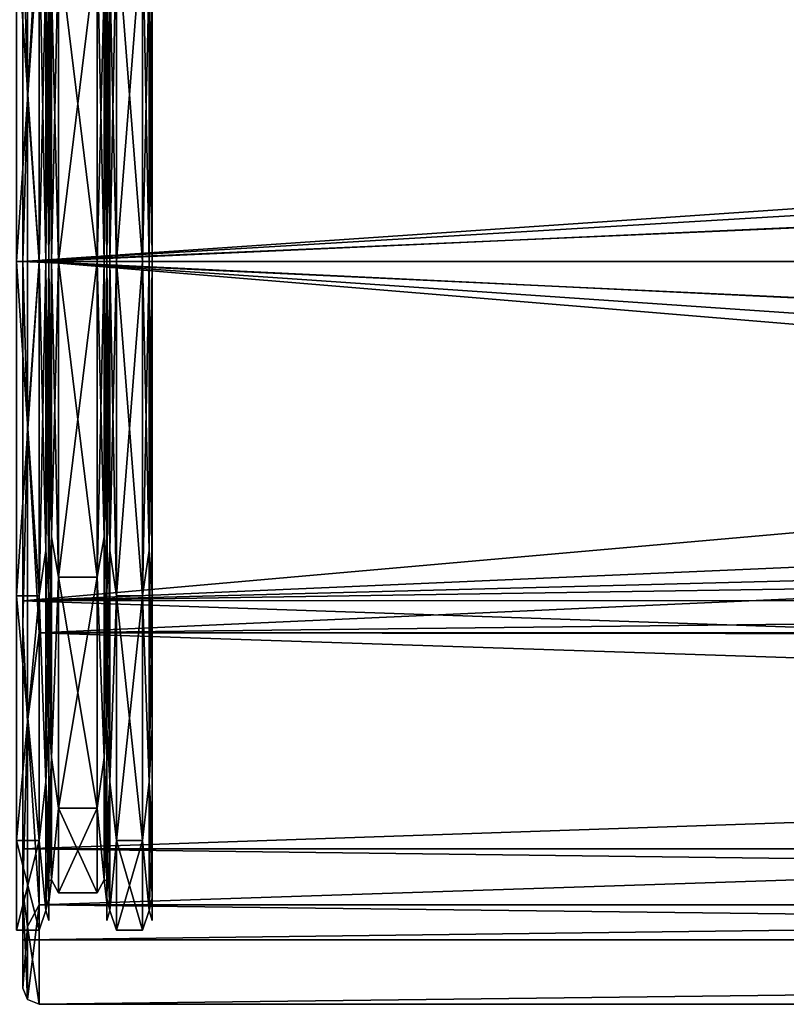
# Model space of a CAD drawing. Header units: metres. Extents: x -150 to 150, y -23 to 84.
# Tile 2 of 27: x -128 to -104, y -23 to 7. Entities that reach past the tile are written whole.
import ezdxf

# ---------------------------------------------------------------- set-up
doc = ezdxf.new("R2010")
doc.units = ezdxf.units.M
doc.layers.add('solid_26009110_SW0001', color=7, linetype='CONTINUOUS')

msp = doc.modelspace()

# ---------------------------------------------------------------- linework, layer by layer
at = {"layer": 'solid_26009110_SW0001'}
for points in [[(-127.853554, 5.085394, 22.280567), (-127.853554, 14.248958, 17.867628), (-128, 11.25114, 19.484911)], [(-127.853554, 14.248958, -17.867628), (-127.853554, 5.085394, -22.280567), (-128, 11.251139, -19.484911)], [(-127.853554, 5.085394, 22.280567), (-127.5, 11.5, 19.918585), (-127.853554, 14.248958, 17.867628)], [(-127.853554, 14.248958, -17.867628), (-127.5, 11.5, -19.918585), (-127.853554, 5.085394, -22.280567)], [(-127.853554, 5.085394, 22.280567), (-127.5, 0, 23), (-127.5, 11.5, 19.918585)], [(-127.853554, 5.085394, -22.280567), (-127.5, 11.5, -19.918585), (-127.5, 0, -23)], [(-127.5, 0, 23), (127.5, 0, 23), (127.5, 11.5, 19.918585)], [(-127.5, 11.5, 19.918585), (-127.5, 0, 23), (127.5, 11.5, 19.918585)], [(-12.069973, 0, -23), (-127.5, 0, -23), (-127.5, 11.5, -19.918585)], [(-10.559912, 5.627212, -22.300997), (-12.069973, 0, -23), (-127.5, 11.5, -19.918585)], [(-8.603071, 8.15028, -21.507509), (-10.559912, 5.627212, -22.300997), (-127.5, 11.5, -19.918585)], [(-128, 0, 21.000004), (-128, 0, 22.5), (-128, 11.25114, 19.484911)], [(-127.853554, 5.085394, 22.280567), (-128, 11.25114, 19.484911), (-128, 0, 22.5)], [(-128, 10.500185, 18.18642), (-128, 0, 21.000004), (-128, 11.25114, 19.484911)], [(-128, 0, -21.000004), (-128, 11.251139, -19.484911), (-128, 0, -22.5)], [(-127.853554, 5.085394, -22.280567), (-128, 0, -22.5), (-128, 11.251139, -19.484911)], [(-128, 0, -21.000004), (-128, 10.500185, -18.18642), (-128, 11.251139, -19.484911)], [(-2.694294, 8.587244, -19.164009), (-128, 10.500185, -18.18642), (-128, 0, -21.000004)], [(97.199997, 0, 21), (-128, 0, 21.000004), (-128, 10.500185, 18.18642)], [(97.199997, 10.499961, 18.186556), (97.199997, 0, 21), (-128, 10.500185, 18.18642)], [(-128.199997, 10.349999, -17.926725), (-127.5, 10.349999, -17.926725), (-127.5, 0, -20.700001)], [(-128.199997, 10.349999, -17.926725), (-127.5, 0, -20.700001), (-128.199997, 0, -20.700001)], [(-128.199997, 0, 20.700001), (-127.5, 0, 20.700001), (-127.5, 10.349999, 17.926725)], [(-128.199997, 10.349999, 17.926725), (-128.199997, 0, 20.700001), (-127.5, 10.349999, 17.926725)], [(-127.5, 10.349999, -17.926725), (-127.287865, 0, -20.612131), (-127.5, 0, -20.700001)], [(-127.287865, 8.943269, 18.570889), (-127.5, 10.349999, 17.926725), (-127.5, 0, 20.700001)], [(-127.287865, 8.943269, -18.570889), (-127.287865, 0, -20.612131), (-127.5, 10.349999, -17.926725)], [(-127.287865, 8.943269, -18.570889), (-127.199997, 10.193195, -17.670843), (-127.199997, 0, -20.4)], [(-127.287865, 0, 20.612131), (-127.199997, 0, 20.4), (-127.199997, 10.19319, 17.670845)], [(-127.287865, 8.943269, 18.570889), (-127.287865, 0, 20.612131), (-127.199997, 10.19319, 17.670845)], [(-127.199997, 0, -19.85), (-127.199997, 0, -20.4), (-127.199997, 10.193195, -17.670843)], [(-127.199997, 9.918273, -17.194485), (-127.199997, 0, -19.85), (-127.199997, 10.193195, -17.670843)], [(-127.199997, 9.918295, 17.194473), (-127.199997, 10.19319, 17.670845), (-127.199997, 0, 20.4)], [(-125.400002, 9.918293, -17.194473), (-125.400002, 10.193195, -17.670843), (-125.400002, 0, -20.4)], [(-125.312134, 0, -20.612131), (-125.400002, 0, -20.4), (-125.400002, 10.193195, -17.670843)], [(-125.312134, 8.943269, -18.570889), (-125.312134, 0, -20.612131), (-125.400002, 10.193195, -17.670843)], [(-125.400002, 0, 19.85), (-125.400002, 0, 20.4), (-125.400002, 10.19319, 17.670845)], [(-125.312134, 8.943269, 18.570889), (-125.400002, 10.19319, 17.670845), (-125.400002, 0, 20.4)], [(-125.400002, 9.918288, 17.194477), (-125.400002, 0, 19.85), (-125.400002, 10.19319, 17.670845)], [(-125.312134, 0, 20.612131), (-125.099998, 0, 20.700001), (-125.099998, 10.349999, 17.926725)], [(-125.312134, 8.943269, 18.570889), (-125.312134, 0, 20.612131), (-125.099998, 10.349999, 17.926725)], [(-125.312134, 8.943269, -18.570889), (-125.099998, 10.349999, -17.926725), (-125.099998, 0, -20.700001)], [(-125.099998, 10.349999, -17.926725), (-124.300003, 10.349999, -17.926725), (-124.300003, 0, -20.700001)], [(-125.099998, 0, -20.700001), (-125.099998, 10.349999, -17.926725), (-124.300003, 0, -20.700001)], [(-125.099998, 0, 20.700001), (-124.300003, 0, 20.700001), (-124.300003, 10.349999, 17.926725)], [(-125.099998, 10.349999, 17.926725), (-125.099998, 0, 20.700001), (-124.300003, 10.349999, 17.926725)], [(-124.087868, 0, -20.612131), (-124.300003, 0, -20.700001), (-124.300003, 10.349999, -17.926725)], [(-124.087868, 8.943269, -18.570889), (-124.087868, 0, -20.612131), (-124.300003, 10.349999, -17.926725)], [(-124.087868, 8.943269, 18.570889), (-124.300003, 10.349999, 17.926725), (-124.300003, 0, 20.700001)], [(-124.087868, 0, 20.612131), (-124, 0, 20.4), (-124, 10.193197, 17.670841)], [(-124.087868, 8.943269, 18.570889), (-124.087868, 0, 20.612131), (-124, 10.193197, 17.670841)], [(-124.087868, 8.943269, -18.570889), (-124, 10.193174, -17.670855), (-124, 0, -20.4)], [(-124, 10.193174, -17.670855), (-124, 10.193197, 17.670841), (-124, 0, 20.4)], [(-124, 10.193174, -17.670855), (-124, 0, 20.4), (-124, 0, -20.4)], [(-127.199997, 0, 19.85), (-127.199997, 9.918295, 17.194473), (-127.199997, 0, 20.4)], [(-127.112129, 8.520552, 17.693108), (-127.199997, 9.918295, 17.194473), (-127.199997, 0, 19.85)], [(-127.112129, 0, -19.637869), (-127.199997, 0, -19.85), (-127.199997, 9.918273, -17.194485)], [(-127.112129, 8.520552, -17.693108), (-127.112129, 0, -19.637869), (-127.199997, 9.918273, -17.194485)], [(-127.112129, 8.520552, -17.693108), (-126.900002, 9.775, -16.930798), (-126.900002, 0, -19.549999)], [(-127.112129, 0, 19.637869), (-126.900002, 0, 19.549999), (-126.900002, 9.775, 16.930798)], [(-127.112129, 8.520552, 17.693108), (-127.112129, 0, 19.637869), (-126.900002, 9.775, 16.930798)], [(-126.900002, 9.775, -16.930798), (-125.699997, 0, -19.549999), (-126.900002, 0, -19.549999)], [(-126.900002, 9.775, -16.930798), (-125.699997, 9.775, -16.930798), (-125.699997, 0, -19.549999)], [(-126.900002, 0, 19.549999), (-125.699997, 0, 19.549999), (-125.699997, 9.775, 16.930798)], [(-126.900002, 9.775, 16.930798), (-126.900002, 0, 19.549999), (-125.699997, 9.775, 16.930798)], [(-125.487869, 0, -19.637869), (-125.699997, 0, -19.549999), (-125.699997, 9.775, -16.930798)], [(-125.487869, 8.520552, -17.693108), (-125.487869, 0, -19.637869), (-125.699997, 9.775, -16.930798)], [(-125.487869, 8.520552, 17.693108), (-125.699997, 9.775, 16.930798), (-125.699997, 0, 19.549999)], [(-125.487869, 8.520552, -17.693108), (-125.400002, 9.918293, -17.194473), (-125.400002, 0, -19.85)], [(-125.487869, 0, 19.637869), (-125.400002, 0, 19.85), (-125.400002, 9.918288, 17.194477)], [(-125.487869, 8.520552, 17.693108), (-125.487869, 0, 19.637869), (-125.400002, 9.918288, 17.194477)], [(-125.400002, 9.918293, -17.194473), (-125.400002, 0, -20.4), (-125.400002, 0, -19.85)], [(-127.287865, 8.943269, 18.570889), (-127.5, 0, 20.700001), (-127.287865, 0, 20.612131)], [(-127.287865, 8.943269, -18.570889), (-127.199997, 0, -20.4), (-127.287865, 0, -20.612131)], [(-125.312134, 8.943269, 18.570889), (-125.400002, 0, 20.4), (-125.312134, 0, 20.612131)], [(-125.312134, 8.943269, -18.570889), (-125.099998, 0, -20.700001), (-125.312134, 0, -20.612131)], [(-124.087868, 8.943269, 18.570889), (-124.300003, 0, 20.700001), (-124.087868, 0, 20.612131)], [(-124.087868, 8.943269, -18.570889), (-124, 0, -20.4), (-124.087868, 0, -20.612131)], [(-5.240908, 7.316612, -19.684187), (-2.694294, 8.587244, -19.164009), (-128, 0, -21.000004)], [(-127.112129, 8.520552, 17.693108), (-127.199997, 0, 19.85), (-127.112129, 0, 19.637869)], [(-127.112129, 8.520552, -17.693108), (-126.900002, 0, -19.549999), (-127.112129, 0, -19.637869)], [(-125.487869, 8.520552, 17.693108), (-125.699997, 0, 19.549999), (-125.487869, 0, 19.637869)], [(-125.487869, 8.520552, -17.693108), (-125.400002, 0, -19.85), (-125.487869, 0, -19.637869)], [(-7.306173, 5.255435, -20.331758), (-5.240908, 7.316612, -19.684187), (-128, 0, -21.000004)], [(-9, 0, -21), (-7.306173, 5.255435, -20.331758), (-128, 0, -21.000004)], [(-127.853554, -5.085394, 22.280567), (-127.853554, 5.085394, 22.280567), (-128, 0, 22.5)], [(-127.853554, 5.085394, -22.280567), (-127.853554, -5.085394, -22.280567), (-128, 0, -22.5)], [(-127.853554, -5.085394, 22.280567), (-127.5, 0, 23), (-127.853554, 5.085394, 22.280567)], [(-127.853554, 5.085394, -22.280567), (-127.5, 0, -23), (-127.853554, -5.085394, -22.280567)], [(-128.199997, -10.349999, 17.926725), (-127.5, -10.349999, 17.926725), (-127.5, 0, 20.700001)], [(-128.199997, -10.349999, 17.926725), (-127.5, 0, 20.700001), (-128.199997, 0, 20.700001)], [(-128, 0, 21.000004), (-128, -11.251139, 19.484911), (-128, 0, 22.5)], [(-127.853554, -5.085394, 22.280567), (-128, 0, 22.5), (-128, -11.251139, 19.484911)], [(-128, 0, 21.000004), (-128, -10.500185, 18.18642), (-128, -11.251139, 19.484911)], [(97.199997, -10.499961, 18.186556), (-128, -10.500185, 18.18642), (-128, 0, 21.000004)], [(97.199997, 0, 21), (97.199997, -10.499961, 18.186556), (-128, 0, 21.000004)], [(-127.853554, -5.085394, -22.280567), (-127.5, 0, -23), (-127.5, -11.5, -19.918585)], [(-5.969546, -10.100245, -20.663616), (-127.5, -11.5, -19.918585), (-127.5, 0, -23)], [(-8.608476, -8.144962, -21.509523), (-5.969546, -10.100245, -20.663616), (-127.5, 0, -23)], [(-10.564507, -5.619302, -22.302992), (-8.608476, -8.144962, -21.509523), (-127.5, 0, -23)], [(-12.069973, 0, -23), (-10.564507, -5.619302, -22.302992), (-127.5, 0, -23)], [(-127.287865, 0, 20.612131), (-127.5, 0, 20.700001), (-127.5, -10.349999, 17.926725)], [(-127.287865, -8.943269, 18.570889), (-127.287865, 0, 20.612131), (-127.5, -10.349999, 17.926725)], [(-127.287865, -8.943269, 18.570889), (-127.199997, -10.193195, 17.670843), (-127.199997, 0, 20.4)], [(-127.287865, -8.943269, 18.570889), (-127.199997, 0, 20.4), (-127.287865, 0, 20.612131)], [(-127.199997, 0, 19.85), (-127.199997, 0, 20.4), (-127.199997, -10.193195, 17.670843)], [(-127.199997, -9.918273, 17.194485), (-127.199997, 0, 19.85), (-127.199997, -10.193195, 17.670843)], [(-127.112129, 0, 19.637869), (-127.199997, 0, 19.85), (-127.199997, -9.918273, 17.194485)], [(-127.112129, -8.520552, 17.693108), (-127.112129, 0, 19.637869), (-127.199997, -9.918273, 17.194485)], [(-127.112129, -8.520552, 17.693108), (-126.900002, -9.775, 16.930798), (-126.900002, 0, 19.549999)], [(-127.112129, -8.520552, 17.693108), (-126.900002, 0, 19.549999), (-127.112129, 0, 19.637869)], [(-126.900002, -9.775, 16.930798), (-125.699997, 0, 19.549999), (-126.900002, 0, 19.549999)], [(-126.900002, -9.775, 16.930798), (-125.699997, -9.775, 16.930798), (-125.699997, 0, 19.549999)], [(-125.487869, 0, 19.637869), (-125.699997, 0, 19.549999), (-125.699997, -9.775, 16.930798)], [(-125.487869, -8.520552, 17.693108), (-125.487869, 0, 19.637869), (-125.699997, -9.775, 16.930798)], [(-125.487869, -8.520552, 17.693108), (-125.400002, -9.918293, 17.194473), (-125.400002, 0, 19.85)], [(-125.487869, -8.520552, 17.693108), (-125.400002, 0, 19.85), (-125.487869, 0, 19.637869)], [(-125.312134, -8.943269, -18.570889), (-125.400002, 0, -20.4), (-125.312134, 0, -20.612131)], [(-125.400002, -9.918293, 17.194473), (-125.400002, -10.193195, 17.670843), (-125.400002, 0, 20.4)], [(-125.312134, 0, 20.612131), (-125.400002, 0, 20.4), (-125.400002, -10.193195, 17.670843)], [(-125.400002, 0, 19.85), (-125.400002, -9.918293, 17.194473), (-125.400002, 0, 20.4)], [(-125.312134, -8.943269, 18.570889), (-125.099998, -10.349999, 17.926725), (-125.099998, 0, 20.700001)], [(-125.312134, 0, 20.612131), (-125.312134, -8.943269, 18.570889), (-125.099998, 0, 20.700001)], [(-125.312134, 0, -20.612131), (-125.099998, 0, -20.700001), (-125.099998, -10.349999, -17.926725)], [(-125.312134, -8.943269, -18.570889), (-125.312134, 0, -20.612131), (-125.099998, -10.349999, -17.926725)], [(-124.300003, -10.349999, -17.926725), (-125.099998, 0, -20.700001), (-124.300003, 0, -20.700001)], [(-125.099998, -10.349999, 17.926725), (-124.300003, 0, 20.700001), (-125.099998, 0, 20.700001)], [(-125.099998, -10.349999, 17.926725), (-124.300003, -10.349999, 17.926725), (-124.300003, 0, 20.700001)], [(-125.099998, -10.349999, -17.926725), (-125.099998, 0, -20.700001), (-124.300003, -10.349999, -17.926725)], [(-124.087868, -8.943269, -18.570889), (-124.300003, 0, -20.700001), (-124.087868, 0, -20.612131)], [(-124.087868, 0, 20.612131), (-124.300003, 0, 20.700001), (-124.300003, -10.349999, 17.926725)], [(-124.087868, 0, -20.612131), (-124, 0, -20.4), (-124, -10.193197, -17.670841)], [(-124.087868, -8.943269, -18.570889), (-124.087868, 0, -20.612131), (-124, -10.193197, -17.670841)], [(-124.087868, -8.943269, 18.570889), (-124, -10.193174, 17.670855), (-124, 0, 20.4)], [(-124.087868, 0, 20.612131), (-124.087868, -8.943269, 18.570889), (-124, 0, 20.4)], [(-124, 0, 20.4), (-124, -10.193174, 17.670855), (-124, 0, -20.4)], [(-128.199997, 0, -20.700001), (-127.5, 0, -20.700001), (-127.5, -10.349999, -17.926725)], [(-128.199997, -10.349999, -17.926725), (-128.199997, 0, -20.700001), (-127.5, -10.349999, -17.926725)], [(-128, 0, -21.000004), (-128, 0, -22.5), (-128, -11.25114, -19.484911)], [(-127.853554, -5.085394, -22.280567), (-128, -11.25114, -19.484911), (-128, 0, -22.5)], [(-128, -10.500185, -18.18642), (-128, 0, -21.000004), (-128, -11.25114, -19.484911)], [(-9, 0, -21), (-128, 0, -21.000004), (-128, -10.500185, -18.18642)], [(-7.305764, -5.256004, -20.331612), (-9, 0, -21), (-128, -10.500185, -18.18642)], [(-127.853554, -5.085394, 22.280567), (-127.5, -11.5, 19.918585), (-127.5, 0, 23)], [(-127.5, -11.5, 19.918585), (127.5, -11.5, 19.918585), (127.5, 0, 23)], [(-127.5, 0, 23), (-127.5, -11.5, 19.918585), (127.5, 0, 23)], [(-127.287865, -8.943269, -18.570889), (-127.5, -10.349999, -17.926725), (-127.5, 0, -20.700001)], [(-127.287865, 0, -20.612131), (-127.287865, -8.943269, -18.570889), (-127.5, 0, -20.700001)], [(-127.287865, 0, -20.612131), (-127.199997, 0, -20.4), (-127.199997, -10.19319, -17.670845)], [(-127.287865, 0, -20.612131), (-127.199997, -10.19319, -17.670845), (-127.287865, -8.943269, -18.570889)], [(-127.199997, -9.918295, -17.194473), (-127.199997, -10.19319, -17.670845), (-127.199997, 0, -20.4)], [(-127.199997, -9.918295, -17.194473), (-127.199997, 0, -20.4), (-127.199997, 0, -19.85)], [(-127.112129, -8.520552, -17.693108), (-127.199997, -9.918295, -17.194473), (-127.199997, 0, -19.85)], [(-127.112129, 0, -19.637869), (-127.112129, -8.520552, -17.693108), (-127.199997, 0, -19.85)], [(-127.112129, 0, -19.637869), (-126.900002, 0, -19.549999), (-126.900002, -9.775, -16.930798)], [(-127.112129, 0, -19.637869), (-126.900002, -9.775, -16.930798), (-127.112129, -8.520552, -17.693108)], [(-125.699997, -9.775, -16.930798), (-126.900002, 0, -19.549999), (-125.699997, 0, -19.549999)], [(-126.900002, -9.775, -16.930798), (-126.900002, 0, -19.549999), (-125.699997, -9.775, -16.930798)], [(-125.487869, -8.520552, -17.693108), (-125.699997, -9.775, -16.930798), (-125.699997, 0, -19.549999)], [(-125.487869, 0, -19.637869), (-125.487869, -8.520552, -17.693108), (-125.699997, 0, -19.549999)], [(-125.487869, 0, -19.637869), (-125.400002, 0, -19.85), (-125.400002, -9.918288, -17.194477)], [(-125.487869, 0, -19.637869), (-125.400002, -9.918288, -17.194477), (-125.487869, -8.520552, -17.693108)], [(-125.400002, 0, -19.85), (-125.400002, 0, -20.4), (-125.400002, -10.19319, -17.670845)], [(-125.312134, -8.943269, -18.570889), (-125.400002, -10.19319, -17.670845), (-125.400002, 0, -20.4)], [(-125.312134, 0, 20.612131), (-125.400002, -10.193195, 17.670843), (-125.312134, -8.943269, 18.570889)], [(-125.400002, -9.918288, -17.194477), (-125.400002, 0, -19.85), (-125.400002, -10.19319, -17.670845)], [(-124.087868, -8.943269, -18.570889), (-124.300003, -10.349999, -17.926725), (-124.300003, 0, -20.700001)], [(-124.087868, 0, 20.612131), (-124.300003, -10.349999, 17.926725), (-124.087868, -8.943269, 18.570889)], [(-124, -10.193174, 17.670855), (-124, -10.193197, -17.670841), (-124, 0, -20.4)], [(-127.853554, -14.248958, 17.867628), (-127.853554, -5.085394, 22.280567), (-128, -11.251139, 19.484911)], [(-127.853554, -5.085394, -22.280567), (-127.853554, -14.248958, -17.867628), (-128, -11.25114, -19.484911)], [(-127.853554, -14.248958, 17.867628), (-127.5, -11.5, 19.918585), (-127.853554, -5.085394, 22.280567)], [(-127.853554, -5.085394, -22.280567), (-127.5, -11.5, -19.918585), (-127.853554, -14.248958, -17.867628)], [(-5.240243, -7.317083, -19.684011), (-7.305764, -5.256004, -20.331612), (-128, -10.500185, -18.18642)], [(-2.694003, -8.587336, -19.163967), (-5.240243, -7.317083, -19.684011), (-128, -10.500185, -18.18642)], [(-127.112129, -8.520552, 17.693108), (-127.199997, -9.918273, 17.194485), (-127.199997, -14.032037, 14.0401)], [(-127.112129, -15.353503, 12.24401), (-127.112129, -8.520552, 17.693108), (-127.199997, -14.032037, 14.0401)], [(-127.112129, -8.520552, -17.693108), (-127.112129, -15.353503, -12.24401), (-127.199997, -9.918295, -17.194473)], [(-127.112129, -8.520552, -17.693108), (-126.900002, -9.775, -16.930798), (-127.112129, -15.353503, -12.24401)], [(-127.112129, -15.353503, 12.24401), (-126.900002, -9.775, 16.930798), (-127.112129, -8.520552, 17.693108)], [(-125.487869, -15.353503, 12.24401), (-125.487869, -8.520552, 17.693108), (-125.699997, -9.775, 16.930798)], [(-125.487869, -8.520552, -17.693108), (-125.487869, -15.353503, -12.24401), (-125.699997, -9.775, -16.930798)], [(-125.487869, -8.520552, -17.693108), (-125.400002, -9.918288, -17.194477), (-125.400002, -14.032046, -14.04009)], [(-125.487869, -8.520552, -17.693108), (-125.400002, -14.032046, -14.04009), (-125.487869, -15.353503, -12.24401)], [(-125.487869, -15.353503, 12.24401), (-125.400002, -9.918293, 17.194473), (-125.487869, -8.520552, 17.693108)], [(-2.694003, -8.587336, -19.163967), (-128, -10.500185, -18.18642), (97.199997, -10.499961, -18.186556)], [(-127.287865, -8.943269, -18.570889), (-127.287865, -16.115213, -12.851454), (-127.5, -10.349999, -17.926725)], [(-127.287865, -16.115213, 12.851454), (-127.287865, -8.943269, 18.570889), (-127.5, -10.349999, 17.926725)], [(-127.287865, -8.943269, -18.570889), (-127.199997, -10.19319, -17.670845), (-127.199997, -14.420869, -14.429087)], [(-127.287865, -8.943269, -18.570889), (-127.199997, -14.420869, -14.429087), (-127.287865, -16.115213, -12.851454)], [(-127.287865, -16.115213, 12.851454), (-127.199997, -10.193195, 17.670843), (-127.287865, -8.943269, 18.570889)], [(-125.312134, -8.943269, 18.570889), (-125.400002, -10.193195, 17.670843), (-125.400002, -14.420873, 14.429083)], [(-125.312134, -8.943269, 18.570889), (-125.400002, -14.420873, 14.429083), (-125.312134, -16.115213, 12.851454)], [(-125.312134, -16.115213, -12.851454), (-125.400002, -10.19319, -17.670845), (-125.312134, -8.943269, -18.570889)], [(-125.312134, -16.115213, -12.851454), (-125.312134, -8.943269, -18.570889), (-125.099998, -10.349999, -17.926725)], [(-125.312134, -8.943269, 18.570889), (-125.312134, -16.115213, 12.851454), (-125.099998, -10.349999, 17.926725)], [(-124.087868, -8.943269, 18.570889), (-124.300003, -10.349999, 17.926725), (-124.087868, -16.115213, 12.851454)], [(-124.087868, -16.115213, -12.851454), (-124.300003, -10.349999, -17.926725), (-124.087868, -8.943269, -18.570889)], [(-124.087868, -8.943269, -18.570889), (-124, -10.193197, -17.670841), (-124, -14.420877, -14.429079)], [(-124.087868, -16.115213, -12.851454), (-124.087868, -8.943269, -18.570889), (-124, -14.420877, -14.429079)], [(-124.087868, -8.943269, 18.570889), (-124.087868, -16.115213, 12.851454), (-124, -10.193174, 17.670855)], [(-127.199997, -14.032037, 14.0401), (-127.199997, -9.918273, 17.194485), (-127.199997, -10.193195, 17.670843)], [(-127.199997, -9.918295, -17.194473), (-127.199997, -14.032053, -14.040083), (-127.199997, -10.19319, -17.670845)], [(-127.112129, -15.353503, -12.24401), (-127.199997, -14.032053, -14.040083), (-127.199997, -9.918295, -17.194473)], [(-127.112129, -15.353503, -12.24401), (-126.900002, -9.775, -16.930798), (-126.900002, -16.930796, -9.775001)], [(-127.112129, -15.353503, 12.24401), (-126.900002, -16.930796, 9.775001), (-126.900002, -9.775, 16.930798)], [(-126.900002, -16.930796, 9.775001), (-125.699997, -16.930796, 9.775001), (-125.699997, -9.775, 16.930798)], [(-126.900002, -9.775, 16.930798), (-126.900002, -16.930796, 9.775001), (-125.699997, -9.775, 16.930798)], [(-126.900002, -9.775, -16.930798), (-125.699997, -9.775, -16.930798), (-125.699997, -16.930796, -9.775001)], [(-126.900002, -16.930796, -9.775001), (-126.900002, -9.775, -16.930798), (-125.699997, -16.930796, -9.775001)], [(-125.487869, -15.353503, 12.24401), (-125.699997, -9.775, 16.930798), (-125.699997, -16.930796, 9.775001)], [(-125.487869, -15.353503, -12.24401), (-125.699997, -16.930796, -9.775001), (-125.699997, -9.775, -16.930798)], [(-125.487869, -15.353503, 12.24401), (-125.400002, -14.03205, 14.040086), (-125.400002, -9.918293, 17.194473)], [(-125.400002, -14.032046, -14.04009), (-125.400002, -9.918288, -17.194477), (-125.400002, -10.19319, -17.670845)], [(-125.400002, -9.918293, 17.194473), (-125.400002, -14.03205, 14.040086), (-125.400002, -10.193195, 17.670843)], [(-128.199997, -10.349999, -17.926725), (-127.5, -10.349999, -17.926725), (-127.5, -17.926725, -10.35)], [(-128.199997, -10.349999, -17.926725), (-127.5, -17.926725, -10.35), (-128.199997, -17.926725, -10.35)], [(-128.199997, -17.926725, 10.35), (-127.5, -17.926725, 10.35), (-127.5, -10.349999, 17.926725)], [(-128.199997, -17.926725, 10.35), (-127.5, -10.349999, 17.926725), (-128.199997, -10.349999, 17.926725)], [(-5.969546, -10.100245, -20.663616), (-0.00123, -11.621922, -19.847694), (-127.5, -11.5, -19.918585)], [(-127.287865, -16.115213, -12.851454), (-127.5, -17.926725, -10.35), (-127.5, -10.349999, -17.926725)], [(-127.287865, -16.115213, 12.851454), (-127.5, -10.349999, 17.926725), (-127.5, -17.926725, 10.35)], [(-127.287865, -16.115213, 12.851454), (-127.199997, -14.420873, 14.429083), (-127.199997, -10.193195, 17.670843)], [(-127.199997, -14.032053, -14.040083), (-127.199997, -14.420869, -14.429087), (-127.199997, -10.19319, -17.670845)], [(-127.199997, -14.032037, 14.0401), (-127.199997, -10.193195, 17.670843), (-127.199997, -14.420873, 14.429083)], [(-125.400002, -14.032046, -14.04009), (-125.400002, -10.19319, -17.670845), (-125.400002, -14.420869, -14.429087)], [(-125.312134, -16.115213, -12.851454), (-125.400002, -14.420869, -14.429087), (-125.400002, -10.19319, -17.670845)], [(-125.400002, -14.03205, 14.040086), (-125.400002, -14.420873, 14.429083), (-125.400002, -10.193195, 17.670843)], [(-125.312134, -16.115213, -12.851454), (-125.099998, -10.349999, -17.926725), (-125.099998, -17.926725, -10.35)], [(-125.312134, -16.115213, 12.851454), (-125.099998, -17.926725, 10.35), (-125.099998, -10.349999, 17.926725)], [(-125.099998, -17.926725, 10.35), (-124.300003, -17.926725, 10.35), (-124.300003, -10.349999, 17.926725)], [(-125.099998, -10.349999, 17.926725), (-125.099998, -17.926725, 10.35), (-124.300003, -10.349999, 17.926725)], [(-125.099998, -10.349999, -17.926725), (-124.300003, -10.349999, -17.926725), (-124.300003, -17.926725, -10.35)], [(-125.099998, -17.926725, -10.35), (-125.099998, -10.349999, -17.926725), (-124.300003, -17.926725, -10.35)], [(-124.087868, -16.115213, 12.851454), (-124.300003, -10.349999, 17.926725), (-124.300003, -17.926725, 10.35)], [(-124.087868, -16.115213, -12.851454), (-124.300003, -17.926725, -10.35), (-124.300003, -10.349999, -17.926725)], [(-124.087868, -16.115213, 12.851454), (-124, -14.420858, 14.429097), (-124, -10.193174, 17.670855)], [(-124, -10.193174, 17.670855), (-124, -14.420858, 14.429097), (-124, -10.193197, -17.670841)], [(-124, -14.420858, 14.429097), (-124, -14.420877, -14.429079), (-124, -10.193197, -17.670841)], [(97.199997, -10.499961, -18.186556), (-128, -10.500185, -18.18642), (-128, -18.18647, -10.50011)], [(97.199997, -18.186556, -10.499961), (97.199997, -10.499961, -18.186556), (-128, -18.18647, -10.50011)], [(97.199997, -10.499961, 18.186556), (97.199997, -18.186556, 10.499961), (-128, -10.500185, 18.18642)], [(-128, -10.500185, 18.18642), (-128, -19.486933, 11.24764), (-128, -11.251139, 19.484911)], [(-128, -10.500185, 18.18642), (-128, -18.18647, 10.50011), (-128, -19.486933, 11.24764)], [(-128, -10.500185, -18.18642), (-128, -11.25114, -19.484911), (-128, -19.486933, -11.247639)], [(-128, -18.18647, -10.50011), (-128, -10.500185, -18.18642), (-128, -19.486933, -11.247639)], [(97.199997, -18.186556, 10.499961), (-128, -18.18647, 10.50011), (-128, -10.500185, 18.18642)], [(-127.853554, -14.248958, 17.867628), (-128, -11.251139, 19.484911), (-128, -19.486933, 11.24764)], [(-127.853554, -14.248958, -17.867628), (-128, -19.486933, -11.247639), (-128, -11.25114, -19.484911)], [(-127.853554, -14.248958, 17.867628), (-127.5, -19.918585, 11.5), (-127.5, -11.5, 19.918585)], [(-127.853554, -14.248958, -17.867628), (-127.5, -11.5, -19.918585), (-127.5, -19.918585, -11.5)], [(-127.5, -19.918585, 11.5), (127.5, -19.918585, 11.5), (127.5, -11.5, 19.918585)], [(-127.5, -11.5, 19.918585), (-127.5, -19.918585, 11.5), (127.5, -11.5, 19.918585)], [(-127.5, -19.918585, -11.5), (-127.5, -11.5, -19.918585), (127.5, -19.918585, -11.5)], [(-0.00123, -11.621922, -19.847694), (127.5, -19.918585, -11.5), (-127.5, -11.5, -19.918585)], [(-127.853554, -20.59034, 9.915785), (-127.853554, -14.248958, 17.867628), (-128, -19.486933, 11.24764)], [(-127.853554, -14.248958, -17.867628), (-127.853554, -20.59034, -9.915785), (-128, -19.486933, -11.247639)], [(-127.853554, -20.59034, 9.915785), (-127.5, -19.918585, 11.5), (-127.853554, -14.248958, 17.867628)], [(-127.853554, -14.248958, -17.867628), (-127.5, -19.918585, -11.5), (-127.853554, -20.59034, -9.915785)], [(-127.199997, -17.188681, 9.928327), (-127.199997, -14.032037, 14.0401), (-127.199997, -14.420873, 14.429083)], [(-127.112129, -15.353503, 12.24401), (-127.199997, -14.032037, 14.0401), (-127.199997, -17.188681, 9.928327)], [(-127.199997, -14.032053, -14.040083), (-127.199997, -17.188694, -9.928306), (-127.199997, -14.420869, -14.429087)], [(-127.112129, -15.353503, -12.24401), (-127.199997, -17.188694, -9.928306), (-127.199997, -14.032053, -14.040083)], [(-125.487869, -15.353503, -12.24401), (-125.400002, -14.032046, -14.04009), (-125.400002, -17.188688, -9.928315)], [(-125.487869, -15.353503, 12.24401), (-125.400002, -17.18869, 9.92831), (-125.400002, -14.03205, 14.040086)], [(-125.400002, -17.188688, -9.928315), (-125.400002, -14.032046, -14.04009), (-125.400002, -14.420869, -14.429087)], [(-125.400002, -14.03205, 14.040086), (-125.400002, -17.18869, 9.92831), (-125.400002, -14.420873, 14.429083)], [(-127.287865, -16.115213, -12.851454), (-127.199997, -14.420869, -14.429087), (-127.199997, -17.664997, -10.203323)], [(-127.287865, -16.115213, 12.851454), (-127.199997, -17.664999, 10.203319), (-127.199997, -14.420873, 14.429083)], [(-127.199997, -17.188694, -9.928306), (-127.199997, -17.664997, -10.203323), (-127.199997, -14.420869, -14.429087)], [(-127.199997, -17.188681, 9.928327), (-127.199997, -14.420873, 14.429083), (-127.199997, -17.664999, 10.203319)], [(-125.400002, -17.188688, -9.928315), (-125.400002, -14.420869, -14.429087), (-125.400002, -17.664997, -10.203323)], [(-125.312134, -16.115213, -12.851454), (-125.400002, -17.664997, -10.203323), (-125.400002, -14.420869, -14.429087)], [(-125.400002, -17.18869, 9.92831), (-125.400002, -17.664999, 10.203319), (-125.400002, -14.420873, 14.429083)], [(-125.312134, -16.115213, 12.851454), (-125.400002, -14.420873, 14.429083), (-125.400002, -17.664999, 10.203319)], [(-124.087868, -16.115213, 12.851454), (-124, -17.664989, 10.203336), (-124, -14.420858, 14.429097)], [(-124.087868, -16.115213, -12.851454), (-124, -14.420877, -14.429079), (-124, -17.665003, -10.203313)], [(-124, -14.420858, 14.429097), (-124, -17.664989, 10.203336), (-124, -14.420877, -14.429079)], [(-124, -17.664989, 10.203336), (-124, -17.665003, -10.203313), (-124, -14.420877, -14.429079)], [(-127.112129, -15.353503, 12.24401), (-127.199997, -17.188681, 9.928327), (-127.199997, -19.173138, 5.139386)], [(-127.112129, -19.145506, 4.369837), (-127.112129, -15.353503, 12.24401), (-127.199997, -19.173138, 5.139386)], [(-127.112129, -15.353503, -12.24401), (-127.112129, -19.145506, -4.369837), (-127.199997, -17.188694, -9.928306)], [(-127.112129, -15.353503, -12.24401), (-126.900002, -16.930796, -9.775001), (-127.112129, -19.145506, -4.369837)], [(-127.112129, -19.145506, 4.369837), (-126.900002, -16.930796, 9.775001), (-127.112129, -15.353503, 12.24401)], [(-125.487869, -19.145506, 4.369837), (-125.487869, -15.353503, 12.24401), (-125.699997, -16.930796, 9.775001)], [(-125.487869, -15.353503, -12.24401), (-125.487869, -19.145506, -4.369837), (-125.699997, -16.930796, -9.775001)], [(-125.487869, -15.353503, -12.24401), (-125.400002, -17.188688, -9.928315), (-125.400002, -19.17314, -5.139375)], [(-125.487869, -15.353503, -12.24401), (-125.400002, -19.17314, -5.139375), (-125.487869, -19.145506, -4.369837)], [(-125.487869, -19.145506, 4.369837), (-125.400002, -17.18869, 9.92831), (-125.487869, -15.353503, 12.24401)], [(-127.287865, -16.115213, -12.851454), (-127.287865, -20.095343, -4.586631), (-127.5, -17.926725, -10.35)], [(-127.287865, -20.095343, 4.586631), (-127.287865, -16.115213, 12.851454), (-127.5, -17.926725, 10.35)], [(-127.287865, -16.115213, -12.851454), (-127.199997, -17.664997, -10.203323), (-127.199997, -19.704378, -5.281799)], [(-127.287865, -16.115213, -12.851454), (-127.199997, -19.704378, -5.281799), (-127.287865, -20.095343, -4.586631)], [(-127.287865, -20.095343, 4.586631), (-127.199997, -17.664999, 10.203319), (-127.287865, -16.115213, 12.851454)], [(-125.312134, -16.115213, 12.851454), (-125.400002, -17.664999, 10.203319), (-125.400002, -19.70438, 5.281794)], [(-125.312134, -16.115213, 12.851454), (-125.400002, -19.70438, 5.281794), (-125.312134, -20.095343, 4.586631)], [(-125.312134, -20.095343, -4.586631), (-125.400002, -17.664997, -10.203323), (-125.312134, -16.115213, -12.851454)], [(-125.312134, -20.095343, -4.586631), (-125.312134, -16.115213, -12.851454), (-125.099998, -17.926725, -10.35)], [(-125.312134, -16.115213, 12.851454), (-125.312134, -20.095343, 4.586631), (-125.099998, -17.926725, 10.35)], [(-124.087868, -16.115213, 12.851454), (-124.300003, -17.926725, 10.35), (-124.087868, -20.095343, 4.586631)], [(-124.087868, -20.095343, -4.586631), (-124.300003, -17.926725, -10.35), (-124.087868, -16.115213, -12.851454)], [(-124.087868, -16.115213, -12.851454), (-124, -17.665003, -10.203313), (-124, -19.704382, -5.281785)], [(-124.087868, -20.095343, -4.586631), (-124.087868, -16.115213, -12.851454), (-124, -19.704382, -5.281785)], [(-124.087868, -16.115213, 12.851454), (-124.087868, -20.095343, 4.586631), (-124, -17.664989, 10.203336)], [(-127.112129, -19.145506, -4.369837), (-126.900002, -16.930796, -9.775001), (-126.900002, -19.549999)], [(-127.112129, -19.145506, 4.369837), (-126.900002, -19.549999), (-126.900002, -16.930796, 9.775001)], [(-126.900002, -19.549999), (-125.699997, -19.549999), (-125.699997, -16.930796, 9.775001)], [(-126.900002, -16.930796, 9.775001), (-126.900002, -19.549999), (-125.699997, -16.930796, 9.775001)], [(-126.900002, -16.930796, -9.775001), (-125.699997, -16.930796, -9.775001), (-125.699997, -19.549999)], [(-126.900002, -19.549999), (-126.900002, -16.930796, -9.775001), (-125.699997, -19.549999)], [(-125.487869, -19.145506, 4.369837), (-125.699997, -16.930796, 9.775001), (-125.699997, -19.549999)], [(-125.487869, -19.145506, -4.369837), (-125.699997, -19.549999), (-125.699997, -16.930796, -9.775001)], [(-127.199997, -19.173138, 5.139386), (-127.199997, -17.188681, 9.928327), (-127.199997, -17.664999, 10.203319)], [(-127.199997, -17.188694, -9.928306), (-127.199997, -19.173143, -5.139362), (-127.199997, -17.664997, -10.203323)], [(-127.112129, -19.145506, -4.369837), (-127.199997, -19.173143, -5.139362), (-127.199997, -17.188694, -9.928306)], [(-125.487869, -19.145506, 4.369837), (-125.400002, -19.173141, 5.13937), (-125.400002, -17.18869, 9.92831)], [(-125.400002, -19.17314, -5.139375), (-125.400002, -17.188688, -9.928315), (-125.400002, -17.664997, -10.203323)], [(-125.400002, -17.18869, 9.92831), (-125.400002, -19.173141, 5.13937), (-125.400002, -17.664999, 10.203319)], [(-127.287865, -20.095343, 4.586631), (-127.199997, -19.70438, 5.281794), (-127.199997, -17.664999, 10.203319)], [(-127.199997, -19.173143, -5.139362), (-127.199997, -19.704378, -5.281799), (-127.199997, -17.664997, -10.203323)], [(-127.199997, -19.173138, 5.139386), (-127.199997, -17.664999, 10.203319), (-127.199997, -19.70438, 5.281794)], [(-125.400002, -19.17314, -5.139375), (-125.400002, -17.664997, -10.203323), (-125.400002, -19.704378, -5.281799)], [(-125.312134, -20.095343, -4.586631), (-125.400002, -19.704378, -5.281799), (-125.400002, -17.664997, -10.203323)], [(-125.400002, -19.173141, 5.13937), (-125.400002, -19.70438, 5.281794), (-125.400002, -17.664999, 10.203319)], [(-124.087868, -20.095343, 4.586631), (-124, -19.704374, 5.281811), (-124, -17.664989, 10.203336)], [(-124, -17.664989, 10.203336), (-124, -19.704374, 5.281811), (-124, -17.665003, -10.203313)], [(-124, -19.704374, 5.281811), (-124, -19.704382, -5.281785), (-124, -17.665003, -10.203313)], [(-128.199997, -17.926725, -10.35), (-127.5, -17.926725, -10.35), (-127.5, -20.700001)], [(-128.199997, -20.700001), (-127.5, -20.700001), (-127.5, -17.926725, 10.35)], [(-128.199997, -17.926725, -10.35), (-127.5, -20.700001), (-128.199997, -20.700001)], [(-128.199997, -20.700001), (-127.5, -17.926725, 10.35), (-128.199997, -17.926725, 10.35)], [(-127.287865, -20.095343, -4.586631), (-127.5, -20.700001), (-127.5, -17.926725, -10.35)], [(-127.287865, -20.095343, 4.586631), (-127.5, -17.926725, 10.35), (-127.5, -20.700001)], [(-125.312134, -20.095343, -4.586631), (-125.099998, -17.926725, -10.35), (-125.099998, -20.700001)], [(-125.312134, -20.095343, 4.586631), (-125.099998, -20.700001), (-125.099998, -17.926725, 10.35)], [(-125.099998, -20.700001), (-124.300003, -20.700001, 0), (-124.300003, -17.926725, 10.35)], [(-125.099998, -17.926725, 10.35), (-125.099998, -20.700001), (-124.300003, -17.926725, 10.35)], [(-125.099998, -17.926725, -10.35), (-124.300003, -17.926725, -10.35), (-124.300003, -20.700001, 0)], [(-125.099998, -20.700001), (-125.099998, -17.926725, -10.35), (-124.300003, -20.700001, 0)], [(-124.087868, -20.095343, 4.586631), (-124.300003, -17.926725, 10.35), (-124.300003, -20.700001, 0)], [(-124.087868, -20.095343, -4.586631), (-124.300003, -20.700001, 0), (-124.300003, -17.926725, -10.35)], [(-128, -18.18647, 10.50011), (-128, -21), (-128, -19.486933, 11.24764)], [(-128, -18.18647, -10.50011), (-128, -19.486933, -11.247639), (-128, -22.5)], [(-128, -21), (-128, -18.18647, -10.50011), (-128, -22.5)], [(97.199997, -18.186556, -10.499961), (-128, -18.18647, -10.50011), (-128, -21)], [(97.199997, -21), (-128, -21), (-128, -18.18647, 10.50011)], [(97.199997, -18.186556, 10.499961), (97.199997, -21), (-128, -18.18647, 10.50011)], [(97.199997, -21), (97.199997, -18.186556, -10.499961), (-128, -21)], [(-127.112129, -19.145506, 4.369837), (-127.199997, -19.173138, 5.139386), (-127.199997, -19.849998, 0.000012)], [(-127.112129, -19.145506, -4.369837), (-127.199997, -19.849998, 0.000012), (-127.199997, -19.173143, -5.139362)], [(-127.112129, -19.145506, -4.369837), (-127.112129, -19.145506, 4.369837), (-127.199997, -19.849998, 0.000012)], [(-127.199997, -19.849998, 0.000012), (-127.199997, -19.173138, 5.139386), (-127.199997, -19.70438, 5.281794)], [(-127.199997, -19.173143, -5.139362), (-127.199997, -19.849998, 0.000012), (-127.199997, -19.704378, -5.281799)], [(-127.112129, -19.145506, -4.369837), (-126.900002, -19.549999), (-127.112129, -19.145506, 4.369837)], [(-125.487869, -19.145506, -4.369837), (-125.487869, -19.145506, 4.369837), (-125.699997, -19.549999)], [(-125.487869, -19.145506, -4.369837), (-125.400002, -19.17314, -5.139375), (-125.400002, -19.849998, -0.000003)], [(-125.487869, -19.145506, 4.369837), (-125.400002, -19.849998, -0.000003), (-125.400002, -19.173141, 5.13937)], [(-125.487869, -19.145506, -4.369837), (-125.400002, -19.849998, -0.000003), (-125.487869, -19.145506, 4.369837)], [(-125.400002, -19.849998, -0.000003), (-125.400002, -19.17314, -5.139375), (-125.400002, -19.704378, -5.281799)], [(-125.400002, -19.173141, 5.13937), (-125.400002, -19.849998, -0.000003), (-125.400002, -19.70438, 5.281794)], [(-128, -21), (-128, -22.5), (-128, -19.486933, 11.24764)], [(-127.853554, -20.59034, 9.915785), (-128, -19.486933, 11.24764), (-128, -22.5)], [(-127.853554, -22.853554, 0), (-128, -22.5), (-128, -19.486933, -11.247639)], [(-127.853554, -20.59034, -9.915785), (-127.853554, -22.853554, 0), (-128, -19.486933, -11.247639)], [(-127.287865, -20.095343, -4.586631), (-127.199997, -19.704378, -5.281799), (-127.199997, -20.4, -0.000003)], [(-127.287865, -20.095343, 4.586631), (-127.199997, -20.4, -0.000003), (-127.199997, -19.70438, 5.281794)], [(-127.199997, -19.849998, 0.000012), (-127.199997, -20.4, -0.000003), (-127.199997, -19.704378, -5.281799)], [(-127.199997, -19.849998, 0.000012), (-127.199997, -19.70438, 5.281794), (-127.199997, -20.4, -0.000003)], [(-125.400002, -19.849998, -0.000003), (-125.400002, -19.704378, -5.281799), (-125.400002, -20.4, -0.000003)], [(-125.312134, -20.095343, -4.586631), (-125.400002, -20.4, -0.000003), (-125.400002, -19.704378, -5.281799)], [(-125.400002, -19.849998, -0.000003), (-125.400002, -20.4, -0.000003), (-125.400002, -19.70438, 5.281794)], [(-125.312134, -20.095343, 4.586631), (-125.400002, -19.70438, 5.281794), (-125.400002, -20.4, -0.000003)], [(-124.087868, -20.095343, 4.586631), (-124, -20.4, 0.000013), (-124, -19.704374, 5.281811)], [(-124.087868, -20.095343, -4.586631), (-124, -19.704382, -5.281785), (-124, -20.4, 0.000013)], [(-124, -19.704374, 5.281811), (-124, -20.4, 0.000013), (-124, -19.704382, -5.281785)], [(-127.853554, -22.853554, 0), (-127.5, -23), (-127.5, -19.918585, 11.5)], [(-127.853554, -20.59034, -9.915785), (-127.5, -19.918585, -11.5), (-127.5, -23)], [(-127.853554, -22.853554, 0), (-127.5, -19.918585, 11.5), (-127.853554, -20.59034, 9.915785)], [(-127.5, -23), (127.5, -23), (127.5, -19.918585, 11.5)], [(-127.5, -19.918585, 11.5), (-127.5, -23), (127.5, -19.918585, 11.5)], [(-127.5, -19.918585, -11.5), (127.5, -23), (-127.5, -23)], [(-127.5, -19.918585, -11.5), (127.5, -19.918585, -11.5), (127.5, -23)], [(-127.287865, -20.095343, -4.586631), (-127.287865, -20.095343, 4.586631), (-127.5, -20.700001)], [(-127.287865, -20.095343, -4.586631), (-127.199997, -20.4, -0.000003), (-127.287865, -20.095343, 4.586631)], [(-125.312134, -20.095343, 4.586631), (-125.400002, -20.4, -0.000003), (-125.312134, -20.095343, -4.586631)], [(-125.312134, -20.095343, 4.586631), (-125.312134, -20.095343, -4.586631), (-125.099998, -20.700001)], [(-124.087868, -20.095343, 4.586631), (-124.300003, -20.700001, 0), (-124.087868, -20.095343, -4.586631)], [(-124.087868, -20.095343, 4.586631), (-124.087868, -20.095343, -4.586631), (-124, -20.4, 0.000013)], [(-127.853554, -22.853554, 0), (-127.853554, -20.59034, 9.915785), (-128, -22.5)], [(-127.853554, -20.59034, -9.915785), (-127.5, -23), (-127.853554, -22.853554, 0)]]:
    msp.add_3dface(points, dxfattribs=at)

doc.saveas('drawing.dxf')
